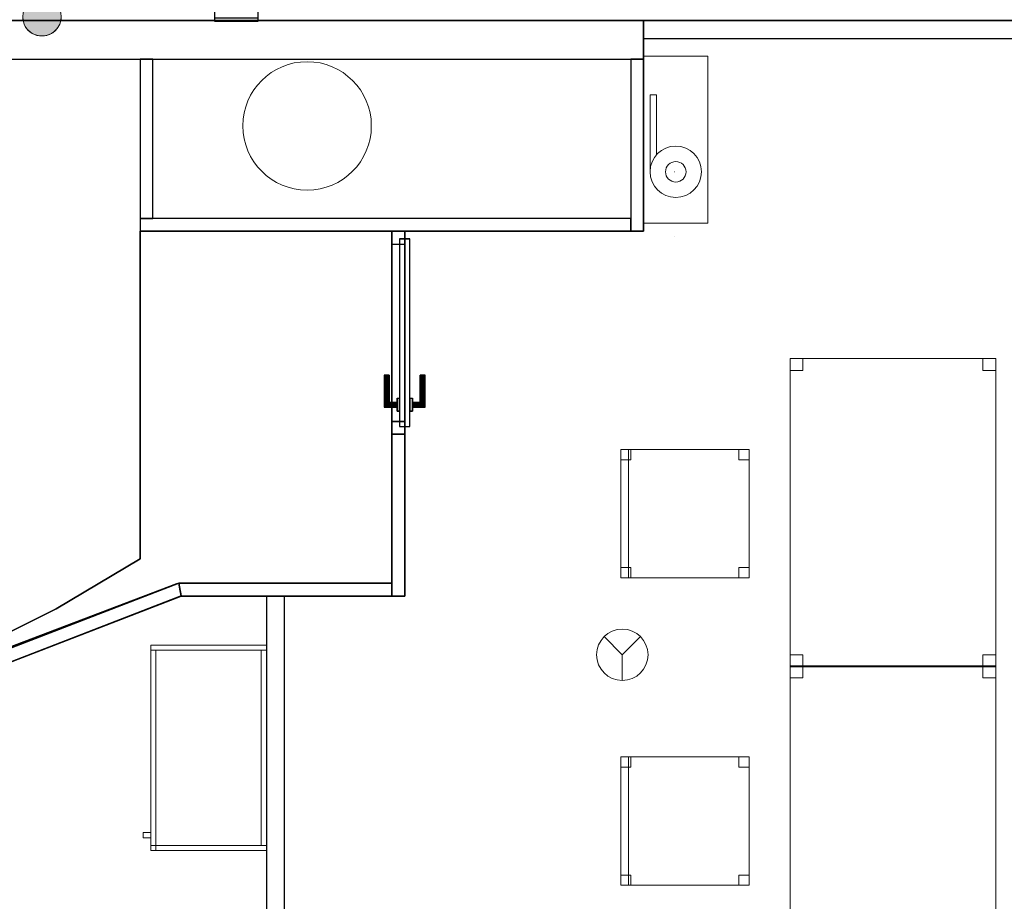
# Model space of a CAD drawing. Header units: metres. Extents: x 391.1 to 427.5, y 12.7 to 28.4.
# Tile 121 of 135: x 415 to 418.9, y 20.9 to 24.3. Entities that reach past the tile are written whole.
import ezdxf

# ---------------------------------------------------------------- set-up
doc = ezdxf.new("R2010")
doc.units = ezdxf.units.M
doc.layers.add('01_CARPINTERIA', color=5, linetype='Continuous', lineweight=25, true_color=0x0000ff)
doc.layers.add('01_SUELOS', color=7, linetype='Continuous', lineweight=25, true_color=0x007f00)
for name, color, linetype, lineweight in [('02_MOBILIARIO', 7, 'Continuous', 18), ('A-COLS-____-MCUT', 7, 'Continuous', 18), ('A-COLS-____-OTLN', 7, 'Continuous', 18), ('A-DETL-____-MBND', 7, 'Continuous', 18), ('A-DETL-GENF-OTLN', 7, 'Continuous', 18), ('A-GENM-____-OTLN', 7, 'Continuous', 18), ('A-WALL-____-MCUT', 7, 'Continuous', 25), ('A-WALL-____-OTLN', 7, 'Continuous', 25), ('Mobiliario', 7, 'Continuous', 18)]:
    doc.layers.add(name, color=color, linetype=linetype, lineweight=lineweight)

# ---------------------------------------------------------------- blocks, each defined once
blk = doc.blocks.new('Family - Mampara P1-154602-04_PCI_P1')
at = {"layer": 'A-WALL-____-MCUT', "color": 253, "true_color": 0xaaaaaa}
for p, q in [((-0.0093, 0.05), (0, 0)), ((0.82, 0.05), (-0.0093, 0.05)), ((0.82, 0), (0.82, 0.05)), ((0, 0), (0.82, 0))]:
    blk.add_line(p, q, dxfattribs=at)
at = {"layer": 'A-WALL-____-OTLN', "color": 253, "true_color": 0xaaaaaa}
for p, q in [((-0.0093, 0.05), (0, 0)), ((0.82, 0.05), (-0.0093, 0.05)), ((0.82, 0), (0.82, 0.05)), ((0, 0), (0.82, 0))]:
    blk.add_line(p, q, dxfattribs=at)
at = {"layer": 'A-WALL-____-OTLN', "color": 253, "lineweight": 18, "true_color": 0xaaaaaa}
blk.add_line((0, 0), (0.82, 0), dxfattribs=at)
blk = doc.blocks.new('Family - Taula 120X80_P1-154606-04_PCI_P1')
at = {"layer": 'A-DETL-____-MBND', "color": 253, "true_color": 0xaaaaaa}
for p, q in [((0, 0), (0, 1.2)), ((0, 1.2), (0.8001, 1.2)), ((0.8001, 1.2), (0, 1.2)), ((0, 1.2), (0, 0)), ((0, 1.1536), (0, 1.2)), ((0, 1.2), (0.05, 1.2)), ((0.05, 1.2), (0, 1.2)), ((0, 1.2), (0, 1.1536)), ((0.05, 1.2), (0.05, 1.1536)), ((0.05, 1.1536), (0.05, 1.2)), ((0.7501, 1.1536), (0.7501, 1.2)), ((0.7501, 1.2), (0.8001, 1.2)), ((0.8001, 1.2), (0.7501, 1.2)), ((0.7501, 1.2), (0.7501, 1.1536)), ((0.8001, 1.2), (0.8001, 1.1536)), ((0.8001, 1.1536), (0.8001, 1.2)), ((0.8001, 1.2), (0.8001, 0)), ((0.8001, 0), (0.8001, 1.2)), ((0.05, 1.1536), (0, 1.1536)), ((0, 1.1536), (0.05, 1.1536)), ((0.8001, 1.1536), (0.7501, 1.1536)), ((0.7501, 1.1536), (0.8001, 1.1536)), ((0, 0), (0, 0.0464)), ((0, 0.0464), (0.05, 0.0464)), ((0.05, 0.0464), (0, 0.0464)), ((0, 0.0464), (0, 0)), ((0.05, 0.0464), (0.05, 0)), ((0.05, 0), (0.05, 0.0464)), ((0.7501, 0), (0.7501, 0.0464)), ((0.7501, 0.0464), (0.8001, 0.0464)), ((0.8001, 0.0464), (0.7501, 0.0464)), ((0.7501, 0.0464), (0.7501, 0)), ((0.8001, 0.0464), (0.8001, 0)), ((0.8001, 0), (0.8001, 0.0464)), ((0.8001, 0), (0, 0)), ((0, 0), (0.8001, 0)), ((0.8001, 0), (0.7501, 0)), ((0.7501, 0), (0.8001, 0)), ((0.05, 0), (0, 0)), ((0, 0), (0.05, 0))]:
    blk.add_line(p, q, dxfattribs=at)
blk = doc.blocks.new('Family - Envans P1-154627-04_PCI_P1')
at = {"layer": 'A-WALL-____-MCUT', "color": 253, "true_color": 0xaaaaaa}
for p, q in [((0.67, 0.05), (0, 0.05)), ((0, 0.05), (0, 0)), ((0.67, 0), (0.67, 0.05)), ((0, 0), (0.67, 0))]:
    blk.add_line(p, q, dxfattribs=at)
at = {"layer": 'A-WALL-____-OTLN', "color": 253, "true_color": 0xaaaaaa}
for p, q in [((0.67, 0.05), (0, 0.05)), ((0, 0.05), (0, 0)), ((0.67, 0), (0.67, 0.05)), ((0, 0), (0.67, 0))]:
    blk.add_line(p, q, dxfattribs=at)
at = {"layer": 'A-WALL-____-OTLN', "color": 253, "lineweight": 18, "true_color": 0xaaaaaa}
blk.add_line((0, 0), (0.67, 0), dxfattribs=at)
blk = doc.blocks.new('Family - Mampara P1-154701-04_PCI_P1')
at = {"layer": 'A-WALL-____-MCUT', "color": 253, "true_color": 0xaaaaaa}
for p, q in [((3.89, 0.07), (2.39, 0.07)), ((3.89, 0), (3.89, 0.07)), ((2.39, 0), (3.89, 0))]:
    blk.add_line(p, q, dxfattribs=at)
at = {"layer": 'A-WALL-____-OTLN', "color": 253, "true_color": 0xaaaaaa}
for p, q in [((3.89, 0.07), (0, 0.07)), ((3.89, 0), (3.89, 0.07)), ((0, 0), (3.89, 0))]:
    blk.add_line(p, q, dxfattribs=at)
at = {"layer": 'A-WALL-____-OTLN', "color": 253, "lineweight": 18, "true_color": 0xaaaaaa}
blk.add_line((0, 0), (3.89, 0), dxfattribs=at)
blk = doc.blocks.new('Family - Armai 80x45-154727-04_PCI_P1')
at = {"layer": '02_MOBILIARIO', "color": 253, "true_color": 0xaaaaaa}
for p, q in [((0.03, 0), (0.03, 0.8)), ((0.03, 0.8), (0.03, 0)), ((0.03, 0.8), (0.48, 0.8)), ((0.48, 0.8), (0.03, 0.8)), ((0.03, 0.8), (0.03, 0.78)), ((0.03, 0.8), (0.48, 0.8)), ((0.05, 0.78), (0.03, 0.78)), ((0.03, 0), (0.03, 0.78)), ((0.48, 0.78), (0.03, 0.78)), ((0.05, 0.78), (0.05, 0)), ((0.48, 0.78), (0.46, 0.78)), ((0.46, 0.02), (0.46, 0.78)), ((0.48, 0.8), (0.48, 0)), ((0.48, 0), (0.48, 0.8)), ((0.48, 0.8), (0.48, 0.78)), ((0.48, 0.78), (0.48, 0.02)), ((0, 0.07), (0.03, 0.07)), ((0.03, 0.07), (0, 0.07)), ((0, 0.05), (0, 0.07)), ((0, 0.07), (0, 0.05)), ((0.03, 0.05), (0, 0.05)), ((0.03, 0.05), (0, 0.05)), ((0.03, 0.07), (0.03, 0.05)), ((0.03, 0.05), (0.03, 0.07)), ((0.03, 0), (0.03, 0.02)), ((0.03, 0.02), (0.05, 0.02)), ((0.03, 0.02), (0.03, 0)), ((0.03, 0.02), (0.48, 0.02)), ((0.05, 0), (0.03, 0)), ((0.03, 0), (0.05, 0)), ((0.48, 0), (0.03, 0)), ((0.03, 0), (0.48, 0)), ((0.48, 0), (0.03, 0)), ((0.05, 0.02), (0.05, 0)), ((0.48, 0.02), (0.46, 0.02)), ((0.48, 0.02), (0.48, 0))]:
    blk.add_line(p, q, dxfattribs=at)
at = {"layer": 'Mobiliario', "color": 253, "true_color": 0xaaaaaa}
for p, q in [((0.03, 0.8), (0.03, 0.78)), ((0.48, 0.8), (0.03, 0.8)), ((0.05, 0.78), (0.03, 0.78)), ((0.03, 0.78), (0.03, 0)), ((0.03, 0.78), (0.48, 0.78)), ((0.05, 0), (0.05, 0.78)), ((0.48, 0.78), (0.46, 0.78)), ((0.46, 0.78), (0.46, 0.02)), ((0.48, 0.78), (0.48, 0.8)), ((0.48, 0.02), (0.48, 0.78)), ((0.05, 0.02), (0.03, 0.02)), ((0.03, 0.02), (0.03, 0)), ((0.03, 0.02), (0.03, 0)), ((0.48, 0.02), (0.03, 0.02)), ((0.03, 0), (0.05, 0)), ((0.03, 0), (0.05, 0)), ((0.03, 0), (0.48, 0)), ((0.05, 0), (0.05, 0.02)), ((0.46, 0.02), (0.48, 0.02)), ((0.48, 0), (0.48, 0.02))]:
    blk.add_line(p, q, dxfattribs=at)
blk = doc.blocks.new('Family - Envans P1-154768-04_PCI_P1')
at = {"layer": 'A-WALL-____-MCUT', "color": 253, "true_color": 0xaaaaaa}
for p, q in [((0.6307, 0.17), (0, 0.17)), ((0, 0.17), (0, 0)), ((0.6307, 0), (0.6307, 0.17)), ((1.5707, 0.17), (1.5707, 0)), ((1.5826, 0.17), (1.5707, 0.17)), ((1.5826, 0), (1.5826, 0.17)), ((0, 0), (0.6307, 0)), ((1.5707, 0), (1.5826, 0))]:
    blk.add_line(p, q, dxfattribs=at)
at = {"layer": 'A-WALL-____-OTLN', "color": 253, "true_color": 0xaaaaaa}
for p, q in [((1.5826, 0.17), (0, 0.17)), ((0, 0.17), (0, 0)), ((1.5707, 0.17), (0.6307, 0.17)), ((0.6307, 0.17), (0.6307, 0)), ((1.5707, 0.17), (1.5707, 0)), ((1.5826, 0), (1.5826, 0.17)), ((0, 0), (1.5826, 0)), ((0.6307, 0), (1.5707, 0))]:
    blk.add_line(p, q, dxfattribs=at)
at = {"layer": 'A-WALL-____-OTLN', "color": 253, "lineweight": 18, "true_color": 0xaaaaaa}
blk.add_line((0, 0), (1.58, 0), dxfattribs=at)
blk = doc.blocks.new('Family - LONDR55-XX_ZZ-ARQ-CAA-M3D-Londres55-154805-04_PCI_P1')
at = {"layer": '01_CARPINTERIA', "color": 161, "true_color": 0xaaaaff}
for p, q in [((0.5602, 0.1287), (0.5602, 0.13)), ((0.5602, 0.13), (0.5602, 0.1287)), ((0.6852, 0.13), (0.5602, 0.13)), ((0.5602, 0.125), (0.5602, 0.1287)), ((0.5602, 0.1287), (0.5602, 0.125)), ((0.6838, 0.1287), (0.5602, 0.1287)), ((0.6838, 0.1287), (0.5602, 0.1287)), ((0.5602, 0.12), (0.5602, 0.125)), ((0.5602, 0.125), (0.5602, 0.12)), ((0.6802, 0.125), (0.5602, 0.125)), ((0.6802, 0.125), (0.5602, 0.125)), ((0.5602, 0.115), (0.5602, 0.12)), ((0.5602, 0.12), (0.5602, 0.115)), ((0.5602, 0.12), (0.6752, 0.12)), ((0.6752, 0.12), (0.5602, 0.12)), ((0.5602, 0.115), (0.5602, 0.1113)), ((0.5602, 0.1113), (0.5602, 0.115)), ((0.6702, 0.115), (0.5602, 0.115)), ((0.6702, 0.115), (0.5602, 0.115)), ((0.6665, 0.1113), (0.6702, 0.115)), ((0.6702, 0.115), (0.6665, 0.1113)), ((0.6702, 0.115), (0.6752, 0.12)), ((0.6752, 0.12), (0.6702, 0.115)), ((0.6702, 0.08), (0.6702, 0.115)), ((0.6702, 0.08), (0.6702, 0.115)), ((0.6802, 0.125), (0.6752, 0.12)), ((0.6752, 0.12), (0.6802, 0.125)), ((0.6752, 0.12), (0.6752, 0.08)), ((0.6752, 0.08), (0.6752, 0.12)), ((0.6838, 0.1287), (0.6802, 0.125)), ((0.6802, 0.125), (0.6838, 0.1287)), ((0.6802, 0.08), (0.6802, 0.125)), ((0.6802, 0.08), (0.6802, 0.125)), ((0.6852, 0.13), (0.6838, 0.1287)), ((0.6838, 0.1287), (0.6852, 0.13)), ((0.6838, 0.08), (0.6838, 0.1287)), ((0.6838, 0.08), (0.6838, 0.1287)), ((0.6852, 0.08), (0.6852, 0.13)), ((0.5602, 0.1113), (0.5602, 0.11)), ((0.5602, 0.11), (0.5602, 0.1113)), ((0.6665, 0.1113), (0.5602, 0.1113)), ((0.6665, 0.1113), (0.5602, 0.1113)), ((0.6652, 0.11), (0.5602, 0.11)), ((0.7002, 0.08), (0.6502, 0.08)), ((0.6502, 0.08), (0.7002, 0.08)), ((0.6502, 0.07), (0.6502, 0.08)), ((0.6502, 0.07), (0.6502, 0.08)), ((0.6652, 0.11), (0.6665, 0.1113)), ((0.6665, 0.1113), (0.6652, 0.11)), ((0.6652, 0.08), (0.6652, 0.11)), ((0.6665, 0.08), (0.6652, 0.08)), ((0.6652, 0.08), (0.6665, 0.08)), ((0.6665, 0.08), (0.6665, 0.1113)), ((0.6665, 0.08), (0.6665, 0.1113)), ((0.6702, 0.08), (0.6665, 0.08)), ((0.6665, 0.08), (0.6702, 0.08)), ((0.6752, 0.08), (0.6702, 0.08)), ((0.6702, 0.08), (0.6752, 0.08)), ((0.6802, 0.08), (0.6752, 0.08)), ((0.6752, 0.08), (0.6802, 0.08)), ((0.6802, 0.08), (0.6838, 0.08)), ((0.6838, 0.08), (0.6802, 0.08)), ((0.6838, 0.08), (0.6852, 0.08)), ((0.6852, 0.08), (0.6838, 0.08)), ((0.7002, 0.07), (0.7002, 0.08)), ((0.7002, 0.08), (0.7002, 0.07)), ((0.05, 0.05), (0, 0.05)), ((0, 0.05), (0, 0)), ((0.05, 0.05), (0, 0.05)), ((0, 0), (0, 0.05)), ((0.7602, 0.07), (0.03, 0.07)), ((0.03, 0.07), (0.03, 0.03)), ((0.7602, 0.07), (0.03, 0.07)), ((0.03, 0.03), (0.03, 0.07)), ((0.05, 0), (0.05, 0.05)), ((0.05, 0), (0.05, 0.05)), ((0.7002, 0.07), (0.6502, 0.07)), ((0.6502, 0.07), (0.7002, 0.07)), ((0.7902, 0.05), (0.7402, 0.05)), ((0.7402, 0.05), (0.7402, 0)), ((0.7902, 0.05), (0.7402, 0.05)), ((0.7402, 0), (0.7402, 0.05)), ((0.7602, 0.03), (0.7602, 0.07)), ((0.7602, 0.03), (0.7602, 0.07)), ((0.7902, 0), (0.7902, 0.05)), ((0.7902, 0), (0.7902, 0.05)), ((0, 0), (0.05, 0)), ((0, 0), (0.05, 0)), ((0.03, 0.03), (0.7602, 0.03)), ((0.03, 0.03), (0.7602, 0.03)), ((0.6502, 0.03), (0.7002, 0.03)), ((0.7002, 0.03), (0.6502, 0.03)), ((0.6502, 0.02), (0.6502, 0.03)), ((0.6502, 0.02), (0.6502, 0.03)), ((0.6502, 0.02), (0.7002, 0.02)), ((0.7002, 0.02), (0.6502, 0.02)), ((0.6665, 0.02), (0.6652, 0.02)), ((0.6652, 0.02), (0.6665, 0.02)), ((0.6652, -0.01), (0.6652, 0.02)), ((0.6702, 0.02), (0.6665, 0.02)), ((0.6665, 0.02), (0.6702, 0.02)), ((0.6665, -0.0113), (0.6665, 0.02)), ((0.6665, -0.0113), (0.6665, 0.02)), ((0.6702, 0.02), (0.6752, 0.02)), ((0.6752, 0.02), (0.6702, 0.02)), ((0.6702, -0.015), (0.6702, 0.02)), ((0.6702, -0.015), (0.6702, 0.02)), ((0.6752, 0.02), (0.6802, 0.02)), ((0.6802, 0.02), (0.6752, 0.02)), ((0.6752, 0.02), (0.6752, -0.02)), ((0.6752, -0.02), (0.6752, 0.02)), ((0.6802, 0.02), (0.6838, 0.02)), ((0.6838, 0.02), (0.6802, 0.02)), ((0.6802, -0.025), (0.6802, 0.02)), ((0.6802, -0.025), (0.6802, 0.02)), ((0.6838, 0.02), (0.6852, 0.02)), ((0.6852, 0.02), (0.6838, 0.02)), ((0.6838, -0.0287), (0.6838, 0.02)), ((0.6838, -0.0287), (0.6838, 0.02)), ((0.6852, -0.03), (0.6852, 0.02)), ((0.7002, 0.02), (0.7002, 0.03)), ((0.7002, 0.03), (0.7002, 0.02)), ((0.7402, 0), (0.7902, 0)), ((0.7402, 0), (0.7902, 0)), ((0.5602, -0.0113), (0.5602, -0.01)), ((0.5602, -0.01), (0.5602, -0.0113)), ((0.5602, -0.01), (0.6652, -0.01)), ((0.5602, -0.015), (0.5602, -0.0113)), ((0.5602, -0.0113), (0.5602, -0.015)), ((0.5602, -0.0113), (0.6665, -0.0113)), ((0.5602, -0.0113), (0.6665, -0.0113)), ((0.5602, -0.02), (0.5602, -0.015)), ((0.5602, -0.015), (0.5602, -0.02)), ((0.5602, -0.015), (0.6702, -0.015)), ((0.5602, -0.015), (0.6702, -0.015)), ((0.5602, -0.025), (0.5602, -0.02)), ((0.5602, -0.02), (0.5602, -0.025)), ((0.6752, -0.02), (0.5602, -0.02)), ((0.5602, -0.02), (0.6752, -0.02)), ((0.5602, -0.025), (0.5602, -0.0287)), ((0.5602, -0.0287), (0.5602, -0.025)), ((0.5602, -0.025), (0.6802, -0.025)), ((0.5602, -0.025), (0.6802, -0.025)), ((0.5602, -0.0287), (0.5602, -0.03)), ((0.5602, -0.03), (0.5602, -0.0287)), ((0.5602, -0.0287), (0.6838, -0.0287)), ((0.5602, -0.0287), (0.6838, -0.0287)), ((0.5602, -0.03), (0.6852, -0.03)), ((0.6665, -0.0113), (0.6652, -0.01)), ((0.6652, -0.01), (0.6665, -0.0113)), ((0.6702, -0.015), (0.6665, -0.0113)), ((0.6665, -0.0113), (0.6702, -0.015)), ((0.6752, -0.02), (0.6702, -0.015)), ((0.6702, -0.015), (0.6752, -0.02)), ((0.6752, -0.02), (0.6802, -0.025)), ((0.6802, -0.025), (0.6752, -0.02)), ((0.6802, -0.025), (0.6838, -0.0287)), ((0.6838, -0.0287), (0.6802, -0.025)), ((0.6838, -0.0287), (0.6852, -0.03)), ((0.6852, -0.03), (0.6838, -0.0287))]:
    blk.add_line(p, q, dxfattribs=at)
blk = doc.blocks.new('Family - Porta P1-154806-04_PCI_P1')
blk.add_blockref('Family - LONDR55-XX_ZZ-ARQ-CAA-M3D-Londres55-154805-04_PCI_P1', (0, 0))
blk = doc.blocks.new('Family - LONDR55-XX_ZZ-ARQ-CAA-M3D-Londres55-154893-04_PCI_P1')
at = {"layer": '01_SUELOS', "color": 9, "true_color": 0xaad4aa}
for p, q in [((6.4039, 0.135), (17.0704, 0.135)), ((17.0704, 0.135), (6.4039, 0.135))]:
    blk.add_line(p, q, dxfattribs=at)
blk = doc.blocks.new('Family - Envans P1-154950-04_PCI_P1')
at = {"layer": 'A-WALL-____-MCUT', "color": 253, "true_color": 0xaaaaaa}
for p, q in [((0.62, 0.05), (0, 0.05)), ((0, 0.05), (0, 0)), ((0.62, 0), (0.62, 0.05)), ((0, 0), (0.62, 0))]:
    blk.add_line(p, q, dxfattribs=at)
at = {"layer": 'A-WALL-____-OTLN', "color": 253, "true_color": 0xaaaaaa}
for p, q in [((0.62, 0.05), (0, 0.05)), ((0, 0.05), (0, 0)), ((0.62, 0), (0.62, 0.05)), ((0, 0), (0.62, 0))]:
    blk.add_line(p, q, dxfattribs=at)
at = {"layer": 'A-WALL-____-OTLN', "color": 253, "lineweight": 18, "true_color": 0xaaaaaa}
blk.add_line((0, 0), (0.62, 0), dxfattribs=at)
blk = doc.blocks.new('Family - Mampara P1-155018-04_PCI_P1')
at = {"layer": 'A-WALL-____-MCUT', "color": 253, "true_color": 0xaaaaaa}
for p, q in [((0.0017, 0.024), (0.0036, 0.05)), ((0.0036, 0.05), (0.0035, 0.05)), ((0.0035, 0.05), (0.0035, 0.05)), ((0.0035, 0.05), (0.7642, 0.05)), ((0.7642, 0.05), (1.5893, 0.05)), ((1.5893, 0.05), (1.5848, 0.026)), ((0, 0), (0.0017, 0.024)), ((0.822, 0), (0, 0)), ((1.58, 0), (0.822, 0)), ((1.5848, 0.026), (1.58, 0))]:
    blk.add_line(p, q, dxfattribs=at)
at = {"layer": 'A-WALL-____-OTLN', "color": 253, "true_color": 0xaaaaaa}
for p, q in [((0.0036, 0.05), (0, 0)), ((0.0036, 0.05), (0, 0)), ((0.0036, 0.05), (0.0017, 0.024)), ((0.0035, 0.05), (0.0036, 0.05)), ((0.0035, 0.05), (0.0035, 0.05)), ((0.0035, 0.05), (0.0036, 0.05)), ((0.0035, 0.05), (0.0036, 0.05)), ((0.0035, 0.05), (1.5893, 0.05)), ((1.5893, 0.05), (0.0035, 0.05)), ((0.7642, 0.05), (0.0035, 0.05)), ((1.5893, 0.05), (0.7642, 0.05)), ((1.5893, 0.05), (1.58, 0)), ((1.58, 0), (1.5893, 0.05)), ((1.5848, 0.026), (1.5893, 0.05)), ((0.0017, 0.024), (0, 0)), ((1.58, 0), (1.5848, 0.026)), ((1.58, 0), (0, 0)), ((0, 0), (1.58, 0)), ((0, 0), (0.822, 0)), ((0.822, 0), (1.58, 0))]:
    blk.add_line(p, q, dxfattribs=at)
at = {"layer": 'A-WALL-____-OTLN', "color": 253, "lineweight": 18, "true_color": 0xaaaaaa}
blk.add_line((0, 0), (1.58, 0), dxfattribs=at)
blk = doc.blocks.new('Family - LONDR55-XX_ZZ-ARQ-CAA-M3D-Londres55-155045-04_PCI_P1')
at = {"layer": '01_SUELOS', "color": 9, "true_color": 0xaad4aa}
for p, q in [((19.1498, 11.1888), (19.1498, 10.3688)), ((19.1498, 10.3688), (19.1498, 11.1888)), ((23.2098, 11.1888), (19.1498, 11.1888)), ((19.1498, 11.1888), (23.2098, 11.1888)), ((18.2198, 10.3688), (18.2198, 8.9488)), ((18.2198, 8.9488), (18.2198, 10.3688)), ((19.1498, 10.3688), (18.2198, 10.3688)), ((18.2198, 10.3688), (19.1498, 10.3688)), ((17.3498, 8.9488), (15.8762, 8.3788)), ((15.8762, 8.3788), (17.3498, 8.9488)), ((18.2198, 8.9488), (17.3498, 8.9488)), ((17.3498, 8.9488), (18.2198, 8.9488))]:
    blk.add_line(p, q, dxfattribs=at)
blk = doc.blocks.new('Family - Cadira d_Oficina_P1-155069-04_PCI_P1')
at = {"layer": 'A-DETL-____-MBND', "color": 253, "true_color": 0xaaaaaa}
for p, q in [((0, 0), (0, 0.5)), ((0, 0.5), (0.5, 0.5)), ((0, 0.5), (0, 0)), ((0.5, 0.5), (0, 0.5)), ((0, 0.5), (0.03, 0.5)), ((0, 0), (0, 0.5)), ((0.03, 0.5), (0, 0.5)), ((0, 0.5), (0, 0)), ((0, 0.5), (0.04, 0.5)), ((0, 0.46), (0, 0.5)), ((0.04, 0.5), (0, 0.5)), ((0, 0.5), (0, 0.46)), ((0.03, 0.5), (0.03, 0)), ((0.03, 0), (0.03, 0.5)), ((0.04, 0.5), (0.04, 0.46)), ((0.04, 0.46), (0.04, 0.5)), ((0.46, 0.5), (0.5, 0.5)), ((0.46, 0.46), (0.46, 0.5)), ((0.5, 0.5), (0.46, 0.5)), ((0.46, 0.5), (0.46, 0.46)), ((0.5, 0.5), (0.5, 0.46)), ((0.5, 0.46), (0.5, 0.5)), ((0.5, 0.5), (0.5, 0)), ((0.5, 0), (0.5, 0.5)), ((0.04, 0.46), (0, 0.46)), ((0, 0.46), (0.04, 0.46)), ((0.5, 0.46), (0.46, 0.46)), ((0.46, 0.46), (0.5, 0.46)), ((0, 0.04), (0.04, 0.04)), ((0, 0), (0, 0.04)), ((0.04, 0.04), (0, 0.04)), ((0, 0.04), (0, 0)), ((0.04, 0.04), (0.04, 0)), ((0.04, 0), (0.04, 0.04)), ((0.46, 0.04), (0.5, 0.04)), ((0.46, 0), (0.46, 0.04)), ((0.5, 0.04), (0.46, 0.04)), ((0.46, 0.04), (0.46, 0)), ((0.5, 0.04), (0.5, 0)), ((0.5, 0), (0.5, 0.04)), ((0.04, 0), (0, 0)), ((0, 0), (0.04, 0)), ((0.5, 0), (0, 0)), ((0, 0), (0.5, 0)), ((0, 0), (0.03, 0)), ((0.46, 0), (0.5, 0)), ((0.03, 0), (0, 0)), ((0.5, 0), (0.46, 0))]:
    blk.add_line(p, q, dxfattribs=at)
blk = doc.blocks.new('Family - Mampara P1-155112-04_PCI_P1')
at = {"layer": 'A-WALL-____-MCUT', "color": 253, "true_color": 0xaaaaaa}
for p, q in [((0.6298, 0.05), (0, 0.05)), ((0, 0.05), (0, 0)), ((0.6298, 0), (0.6298, 0.05)), ((0, 0), (0.6298, 0))]:
    blk.add_line(p, q, dxfattribs=at)
at = {"layer": 'A-WALL-____-OTLN', "color": 253, "true_color": 0xaaaaaa}
for p, q in [((1.42, 0.05), (0, 0.05)), ((0, 0.05), (0, 0)), ((1.42, 0.05), (0.6298, 0.05)), ((0.6298, 0.05), (0.6298, 0)), ((1.42, 0), (1.42, 0.05)), ((1.42, 0), (1.42, 0.05)), ((0, 0), (1.42, 0)), ((0.6298, 0), (1.42, 0))]:
    blk.add_line(p, q, dxfattribs=at)
at = {"layer": 'A-WALL-____-OTLN', "color": 253, "lineweight": 18, "true_color": 0xaaaaaa}
blk.add_line((0, 0), (1.4223, 0), dxfattribs=at)
blk = doc.blocks.new('Family - Vano de puerta P1-155114-04_PCI_P1')
at = {"layer": 'A-GENM-____-OTLN', "color": 253, "true_color": 0xaaaaaa}
for p, q in [((416.517, 23.4895), (416.467, 23.4895)), ((416.467, 23.4895), (416.467, 22.6993)), ((416.517, 23.4895), (416.467, 23.4895)), ((416.467, 22.6993), (416.467, 23.4895)), ((416.517, 22.6993), (416.517, 23.4895)), ((416.517, 23.4895), (416.517, 22.6993)), ((416.467, 22.6993), (416.517, 22.6993)), ((416.517, 22.6993), (416.467, 22.6993))]:
    blk.add_line(p, q, dxfattribs=at)
blk = doc.blocks.new('Family - Paviment P1-155152-04_PCI_P1')
at = {"layer": '01_SUELOS', "color": 9, "true_color": 0xaad4aa}
for p, q in [((6.72, 2.6887), (5.74, 2.6887)), ((5.74, 2.6887), (6.72, 2.6887)), ((5.74, 2.6887), (5.74, 1.4131)), ((5.74, 1.4131), (5.74, 2.6887)), ((6.72, 1.3187), (6.72, 2.6887)), ((6.72, 2.6887), (6.72, 1.3187)), ((5.74, 1.4131), (5.4136, 1.2191)), ((5.4136, 1.2191), (5.74, 1.4131)), ((5.1432, 1.0353), (5.8821, 1.3154)), ((5.8821, 1.3154), (5.1432, 1.0353)), ((5.8821, 1.3154), (5.8907, 1.3187)), ((5.8907, 1.3187), (5.8821, 1.3154)), ((5.8907, 1.3187), (6.72, 1.3187)), ((6.72, 1.3187), (5.8907, 1.3187)), ((5.4136, 1.2191), (5.0741, 1.0493)), ((5.0741, 1.0493), (5.4136, 1.2191))]:
    blk.add_line(p, q, dxfattribs=at)
blk = doc.blocks.new('Family - Pilar P1-155185-04_PCI_P1')
at = {"layer": 'A-COLS-____-MCUT', "color": 253, "true_color": 0xaaaaaa}
for start, end in [(360, 180), (180, 360)]:
    blk.add_arc((0.25, 0.25), 0.25, start, end, dxfattribs=at)
at = {"layer": 'A-COLS-____-OTLN', "color": 253, "true_color": 0xaaaaaa}
for start, end in [(360, 180), (180, 360)]:
    blk.add_arc((0.25, 0.25), 0.25, start, end, dxfattribs=at)
blk = doc.blocks.new('Family - Envans P1-155203-04_PCI_P1')
at = {"layer": 'A-WALL-____-MCUT', "color": 253, "true_color": 0xaaaaaa}
for p, q in [((1.91, 0.05), (0, 0.05)), ((0, 0.05), (0, 0)), ((1.91, 0), (1.91, 0.05)), ((0, 0), (1.91, 0))]:
    blk.add_line(p, q, dxfattribs=at)
at = {"layer": 'A-WALL-____-OTLN', "color": 253, "true_color": 0xaaaaaa}
for p, q in [((1.91, 0.05), (0, 0.05)), ((0, 0.05), (0, 0)), ((1.91, 0), (1.91, 0.05)), ((0, 0), (1.91, 0))]:
    blk.add_line(p, q, dxfattribs=at)
at = {"layer": 'A-WALL-____-OTLN', "color": 253, "lineweight": 18, "true_color": 0xaaaaaa}
blk.add_line((0, 0), (1.91, 0), dxfattribs=at)
blk = doc.blocks.new('Family - Taula 120X80_P1-155233-04_PCI_P1')
at = {"layer": 'A-DETL-____-MBND', "color": 253, "true_color": 0xaaaaaa}
for p, q in [((0, 1.1536), (0, 1.2)), ((0, 1.2), (0.05, 1.2)), ((0.05, 1.2), (0, 1.2)), ((0, 1.2), (0, 1.1536)), ((0, 0), (0, 1.2)), ((0, 1.2), (0.8001, 1.2)), ((0.8001, 1.2), (0, 1.2)), ((0, 1.2), (0, 0)), ((0.05, 1.2), (0.05, 1.1536)), ((0.05, 1.1536), (0.05, 1.2)), ((0.7501, 1.1536), (0.7501, 1.2)), ((0.7501, 1.2), (0.8001, 1.2)), ((0.8001, 1.2), (0.7501, 1.2)), ((0.7501, 1.2), (0.7501, 1.1536)), ((0.8001, 1.2), (0.8001, 1.1536)), ((0.8001, 1.1536), (0.8001, 1.2)), ((0.8001, 1.2), (0.8001, 0)), ((0.8001, 0), (0.8001, 1.2)), ((0.05, 1.1536), (0, 1.1536)), ((0, 1.1536), (0.05, 1.1536)), ((0.8001, 1.1536), (0.7501, 1.1536)), ((0.7501, 1.1536), (0.8001, 1.1536)), ((0, 0), (0, 0.0464)), ((0, 0.0464), (0.05, 0.0464)), ((0.05, 0.0464), (0, 0.0464)), ((0, 0.0464), (0, 0)), ((0.05, 0.0464), (0.05, 0)), ((0.05, 0), (0.05, 0.0464)), ((0.7501, 0), (0.7501, 0.0464)), ((0.7501, 0.0464), (0.8001, 0.0464)), ((0.8001, 0.0464), (0.7501, 0.0464)), ((0.7501, 0.0464), (0.7501, 0)), ((0.8001, 0.0464), (0.8001, 0)), ((0.8001, 0), (0.8001, 0.0464)), ((0.8001, 0), (0, 0)), ((0, 0), (0.8001, 0)), ((0.8001, 0), (0.7501, 0)), ((0.7501, 0), (0.8001, 0)), ((0.05, 0), (0, 0)), ((0, 0), (0.05, 0))]:
    blk.add_line(p, q, dxfattribs=at)
blk = doc.blocks.new('Family - Envans P1-155238-04_PCI_P1')
at = {"layer": 'A-WALL-____-MCUT', "color": 253, "true_color": 0xaaaaaa}
for p, q in [((5.34, 0.15), (0, 0.15)), ((0, 0.15), (0, 0)), ((0, 0), (5.34, 0))]:
    blk.add_line(p, q, dxfattribs=at)
at = {"layer": 'A-WALL-____-OTLN', "color": 253, "true_color": 0xaaaaaa}
for p, q in [((6.6065, 0.15), (0, 0.15)), ((0, 0.15), (0, 0)), ((0, 0), (6.6065, 0))]:
    blk.add_line(p, q, dxfattribs=at)
at = {"layer": 'A-WALL-____-OTLN', "color": 253, "lineweight": 18, "true_color": 0xaaaaaa}
blk.add_line((0, 0), (6.6065, 0), dxfattribs=at)
blk = doc.blocks.new('Family - Envans P1-155245-04_PCI_P1')
at = {"layer": 'A-WALL-____-MCUT', "color": 253, "true_color": 0xaaaaaa}
for p, q in [((0.0029, 0.07), (-0.0224, 0.07)), ((-0.0224, 0.07), (0, 0)), ((0.0029, 0), (0.0029, 0.07)), ((0.7704, 0.07), (0.7704, 0)), ((3.2746, 0.07), (0.7704, 0.07)), ((3.2746, 0), (3.2746, 0.07)), ((0, 0), (0.0029, 0)), ((0.7704, 0), (3.2746, 0))]:
    blk.add_line(p, q, dxfattribs=at)
at = {"layer": 'A-WALL-____-OTLN', "color": 253, "true_color": 0xaaaaaa}
for p, q in [((3.2746, 0.07), (-0.0224, 0.07)), ((-0.0224, 0.07), (0, 0)), ((0.7704, 0.07), (0.0029, 0.07)), ((0.0029, 0.07), (0.0029, 0)), ((0.7704, 0.07), (0.7704, 0)), ((3.2746, 0), (3.2746, 0.07)), ((0, 0), (3.2746, 0)), ((0.0029, 0), (0.7704, 0))]:
    blk.add_line(p, q, dxfattribs=at)
at = {"layer": 'A-WALL-____-OTLN', "color": 253, "lineweight": 18, "true_color": 0xaaaaaa}
blk.add_line((0, 0), (3.2765, 0), dxfattribs=at)
blk = doc.blocks.new('Family - Cadira d_Oficina_P1-155291-04_PCI_P1')
at = {"layer": 'A-DETL-____-MBND', "color": 253, "true_color": 0xaaaaaa}
for p, q in [((0, 0), (0, 0.5)), ((0, 0.5), (0.5, 0.5)), ((0, 0.5), (0, 0)), ((0.5, 0.5), (0, 0.5)), ((0, 0.5), (0.04, 0.5)), ((0, 0.46), (0, 0.5)), ((0.04, 0.5), (0, 0.5)), ((0, 0.5), (0, 0.46)), ((0, 0.5), (0.03, 0.5)), ((0, 0), (0, 0.5)), ((0.03, 0.5), (0, 0.5)), ((0, 0.5), (0, 0)), ((0.03, 0.5), (0.03, 0)), ((0.03, 0), (0.03, 0.5)), ((0.04, 0.5), (0.04, 0.46)), ((0.04, 0.46), (0.04, 0.5)), ((0.46, 0.5), (0.5, 0.5)), ((0.46, 0.46), (0.46, 0.5)), ((0.5, 0.5), (0.46, 0.5)), ((0.46, 0.5), (0.46, 0.46)), ((0.5, 0.5), (0.5, 0.46)), ((0.5, 0.46), (0.5, 0.5)), ((0.5, 0.5), (0.5, 0)), ((0.5, 0), (0.5, 0.5)), ((0.04, 0.46), (0, 0.46)), ((0, 0.46), (0.04, 0.46)), ((0.5, 0.46), (0.46, 0.46)), ((0.46, 0.46), (0.5, 0.46)), ((0, 0.04), (0.04, 0.04)), ((0, 0), (0, 0.04)), ((0.04, 0.04), (0, 0.04)), ((0, 0.04), (0, 0)), ((0.04, 0.04), (0.04, 0)), ((0.04, 0), (0.04, 0.04)), ((0.46, 0.04), (0.5, 0.04)), ((0.46, 0), (0.46, 0.04)), ((0.5, 0.04), (0.46, 0.04)), ((0.46, 0.04), (0.46, 0)), ((0.5, 0.04), (0.5, 0)), ((0.5, 0), (0.5, 0.04)), ((0.5, 0), (0, 0)), ((0, 0), (0.5, 0)), ((0, 0), (0.03, 0)), ((0.04, 0), (0, 0)), ((0, 0), (0.04, 0)), ((0.46, 0), (0.5, 0)), ((0.03, 0), (0, 0)), ((0.5, 0), (0.46, 0))]:
    blk.add_line(p, q, dxfattribs=at)
blk = doc.blocks.new('LONDR55-XX_ZZ-ARQ-CAA-M3D-Londres55_ifc-1-04_PCI_P1')
at = {"layer": '01_CARPINTERIA', "color": 253, "lineweight": 18, "true_color": 0xaaaaaa, "rotation": 270}
blk.add_blockref('Family - Porta P1-154806-04_PCI_P1', (416.467, 23.4895), dxfattribs=at)
at = {"layer": '01_SUELOS', "color": 253, "lineweight": 18, "true_color": 0xaaaaaa}
for name, p in [('Family - LONDR55-XX_ZZ-ARQ-CAA-M3D-Londres55-155045-04_PCI_P1', (398.2972, 13.1206)), ('Family - LONDR55-XX_ZZ-ARQ-CAA-M3D-Londres55-154893-04_PCI_P1', (404.4366, 24.1745)), ('Family - Paviment P1-155152-04_PCI_P1', (409.747, 20.8008))]:
    blk.add_blockref(name, p, dxfattribs=at)
at = {"layer": '02_MOBILIARIO', "color": 253, "lineweight": 18, "true_color": 0xaaaaaa}
for name, p in [('Family - Taula 120X80_P1-155233-04_PCI_P1', (418.0173, 21.7942)), ('Family - Cadira d_Oficina_P1-155291-04_PCI_P1', (417.3576, 22.1401)), ('Family - Armai 80x45-154727-04_PCI_P1', (415.4984, 21.0781)), ('Family - Taula 120X80_P1-154606-04_PCI_P1', (418.0173, 20.5972)), ('Family - Cadira d_Oficina_P1-155069-04_PCI_P1', (417.3576, 20.9432))]:
    blk.add_blockref(name, p, dxfattribs=at)
at = {"layer": 'A-COLS-____-OTLN', "color": 253, "lineweight": 18, "true_color": 0xaaaaaa}
blk.add_blockref('Family - Pilar P1-155185-04_PCI_P1', (415.887, 23.6495), dxfattribs=at)
at = {"layer": 'A-GENM-____-OTLN', "color": 253, "lineweight": 18, "true_color": 0xaaaaaa}
blk.add_blockref('Family - Vano de puerta P1-155114-04_PCI_P1', (0, 0), dxfattribs=at)
at = {"layer": 'A-WALL-____-OTLN', "color": 253, "lineweight": 18, "true_color": 0xaaaaaa}
for name, p, rotation in [('Family - Envans P1-154768-04_PCI_P1', (415.777, 25.8895), 270), ('Family - Envans P1-155238-04_PCI_P1', (417.447, 24.3095), 180), ('Family - Mampara P1-154701-04_PCI_P1', (421.337, 24.3095), 180), ('Family - Envans P1-154950-04_PCI_P1', (415.487, 24.1595), 270), ('Family - Envans P1-154627-04_PCI_P1', (417.447, 23.4895), 90), ('Family - Mampara P1-155112-04_PCI_P1', (416.517, 22.0695), 90), ('Family - Mampara P1-155018-04_PCI_P1', (414.1734, 21.4995), 21.14735677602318), ('Family - Envans P1-155245-04_PCI_P1', (416.0484, 18.7948), 90)]:
    blk.add_blockref(name, p, dxfattribs=dict(at, rotation=rotation))
for name, p in [('Family - Envans P1-155203-04_PCI_P1', (415.487, 23.4895)), ('Family - Mampara P1-154602-04_PCI_P1', (415.647, 22.0695))]:
    blk.add_blockref(name, p, dxfattribs=at)
blk = doc.blocks.new('ZYR_12_01_08 Detectors - 01 Detector Òptic-539619-04_PCI_P1')
at = {"layer": 'A-DETL-GENF-OTLN', "color": 1, "true_color": 0xff0000}
for q in [(-0.0707, 0.0707), (0.0707, 0.0707), (0, -0.1)]:
    blk.add_line((0, 0), q, dxfattribs=at)
blk.add_circle((0, 0), 0.1, dxfattribs=at)
blk = doc.blocks.new('ZYR_12_01_03 BIE - BIE-631291-04_PCI_P1')
at = {"layer": 'A-DETL-GENF-OTLN', "color": 1, "true_color": 0xff0000}
for p, q in [((-0.325, 0), (-0.325, -0.25)), ((0.325, 0), (-0.325, 0)), ((-0.125, -0.025), (0.175, -0.025)), ((0.175, -0.025), (0.175, -0.05)), ((0.325, -0.25), (0.325, 0)), ((0.175, -0.05), (-0.059, -0.05)), ((-0.375, -0.1192), (-0.375, -0.1182)), ((-0.125, -0.1192), (-0.125, -0.1202)), ((-0.325, -0.25), (0.325, -0.25))]:
    blk.add_line(p, q, dxfattribs=at)
for radius in [0.1, 0.04]:
    blk.add_circle((-0.125, -0.125), radius, dxfattribs=at)
blk = doc.blocks.new('ZYR_12_01_08 Retenidor Electromagnètic - ZYR_12_01_08 Retenidor Electromagnètic-932781-04_PCI_P1')
at = {"layer": 'A-DETL-GENF-OTLN', "true_color": 0xff0909}
blk.add_hatch(color=1, dxfattribs=at).paths.add_polyline_path([(0, 0.075), (-0.0194, 0.0724), (-0.0375, 0.065), (-0.053, 0.053), (-0.065, 0.0375), (-0.0724, 0.0194), (-0.075, 0), (-0.0724, -0.0194), (-0.065, -0.0375), (-0.053, -0.053), (-0.0375, -0.065), (-0.0194, -0.0724), (0, -0.075), (0.0194, -0.0724), (0.0375, -0.065), (0.053, -0.053), (0.065, -0.0375), (0.0724, -0.0194), (0.075, 0), (0.0724, 0.0194), (0.065, 0.0375), (0.053, 0.053), (0.0375, 0.065), (0.0194, 0.0724)])
at = {"layer": 'A-DETL-GENF-OTLN', "color": 1, "true_color": 0xff0000}
blk.add_circle((0, 0), 0.075, dxfattribs=at)
for start, end in [(360, 180), (180, 360)]:
    blk.add_arc((0, 0), 0.075, start, end, dxfattribs=at)

msp = doc.modelspace()

# ---------------------------------------------------------------- block references
at = {"lineweight": 5}
msp.add_blockref('LONDR55-XX_ZZ-ARQ-CAA-M3D-Londres55_ifc-1-04_PCI_P1', (0, 0), dxfattribs=at)
at = {"layer": 'A-DETL-GENF-OTLN', "color": 1, "true_color": 0xff0000}
for name, p, rotation in [('ZYR_12_01_08 Retenidor Electromagnètic - ZYR_12_01_08 Retenidor Electromagnètic-932781-04_PCI_P1', (415.1048, 24.3245), 180), ('ZYR_12_01_03 BIE - BIE-631291-04_PCI_P1', (417.447, 23.8458), 89.99999999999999)]:
    msp.add_blockref(name, p, dxfattribs=dict(at, rotation=rotation))
msp.add_blockref('ZYR_12_01_08 Detectors - 01 Detector Òptic-539619-04_PCI_P1', (417.364, 21.8405), dxfattribs=at)

doc.saveas('drawing.dxf')
